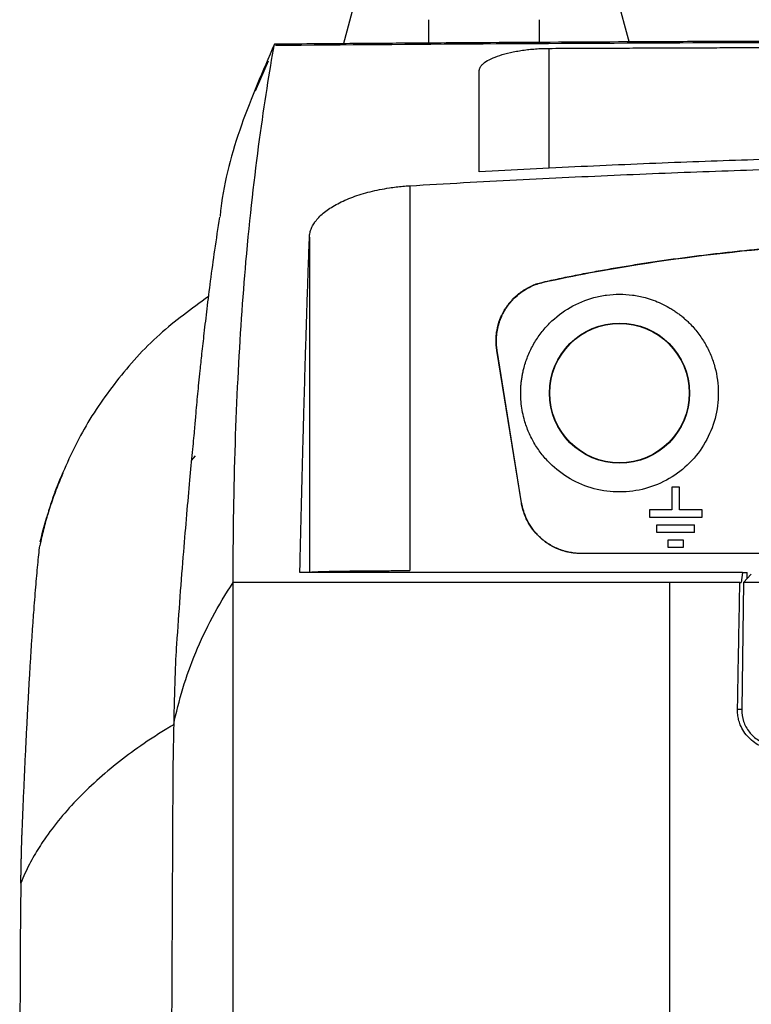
# Model space of a CAD drawing. Extents: x 76 to 839, y -9 to 645.
# Tile 29 of 78: x 294 to 331, y 383 to 432. Entities that reach past the tile are written whole.
import ezdxf

# ---------------------------------------------------------------- set-up
doc = ezdxf.new("R2010")
doc.units = 0
doc.layers.get('0').update_dxf_attribs({"linetype": 'CONTINUOUS'})

msp = doc.modelspace()

# ---------------------------------------------------------------- linework, layer by layer
at = {"color": 7, "linetype": 'CONTINUOUS'}
for p, q in [((312.344, 439.147), (310.2, 431.148)), ((324.463, 431.237), (322.344, 439.147)), ((314.463, 431.179), (314.463, 432.397)), ((319.963, 432.397), (319.963, 431.213)), ((320.451, 430.969), (320.451, 425.002)), ((305.82, 428.849), (306.479, 430.349)), ((313.513, 424.128), (313.513, 404.959)), ((308.514, 421.568), (308.514, 404.873)), ((320.163, 419.331), (320.18, 419.32)), ((317.855, 415.926), (317.871, 415.915)), ((319.078, 408.337), (317.855, 415.926)), ((319.092, 408.337), (317.871, 415.915)), ((302.633, 410.446), (302.843, 410.676)), ((326.581, 409.114), (326.581, 407.989)), ((326.956, 409.114), (326.581, 409.114)), ((326.956, 407.989), (326.956, 409.114)), ((319.078, 408.337), (319.092, 408.337)), ((326.581, 407.989), (325.456, 407.989)), ((325.456, 407.989), (325.456, 407.614)), ((328.081, 407.989), (326.956, 407.989)), ((328.081, 407.614), (328.081, 407.989)), ((325.456, 407.614), (328.081, 407.614)), ((325.831, 406.864), (325.831, 407.239)), ((325.831, 407.239), (327.706, 407.239)), ((327.706, 406.864), (327.706, 407.239)), ((327.706, 406.864), (325.831, 406.864)), ((326.393, 406.114), (326.393, 406.489)), ((326.393, 406.489), (327.143, 406.489)), ((327.143, 406.114), (326.393, 406.114)), ((327.143, 406.489), (327.143, 406.114)), ((373.3, 405.814), (322.04, 405.814)), ((330.096, 404.861), (330.033, 404.362)), ((330.096, 404.862), (330.338, 404.862)), ((330.146, 404.362), (330.539, 404.787)), ((326.47, 404.362), (304.713, 404.362)), ((329.968, 404.362), (330.033, 404.362)), ((330.146, 404.362), (330.059, 398.051))]:
    msp.add_line(p, q, dxfattribs=at)
at = {"color": 8, "linetype": 'CONTINUOUS'}
for p, q in [((330.338, 404.569), (330.338, 404.862)), ((330.059, 398.051), (329.854, 398.051))]:
    msp.add_line(p, q, dxfattribs=at)
at = {"color": 7, "linetype": 'CONTINUOUS'}
for radius in [3.491, 3.474]:
    msp.add_circle((323.97, 413.8), radius, dxfattribs=at)
for points, knots in [([(306.767, 431.173), (306.188, 429.839), (305.027, 427.162), (304.218, 424.261), (304.072, 422.722), (304.06, 422.589)], [0, 0, 0, 0, 0.475683, 0.954557, 1, 1, 1, 1]), ([(304.713, 404.362), (304.713, 405.562), (304.723, 406.732), (304.815, 412.551), (305.31, 421.909), (306.291, 428.462), (306.767, 431.173)], [0, 0, 0, 0, 0.399809, 0.399809, 2.039871, 4.079741, 4.079741, 4.079741, 4.079741]), ([(348.713, 431.347), (348.272, 431.347), (347.39, 431.347), (346.068, 431.347), (344.745, 431.346), (343.422, 431.345), (342.1, 431.343), (340.778, 431.341), (339.457, 431.339), (338.136, 431.336), (336.815, 431.333), (335.496, 431.33), (334.177, 431.327), (332.859, 431.323), (331.541, 431.318), (330.225, 431.314), (328.91, 431.309), (326.803, 431.3), (322.864, 431.282), (318.007, 431.255), (313.363, 431.224), (310.283, 431.202), (308.198, 431.185), (307.14, 431.176), (306.774, 431.173)], [0, 0, 0, 0, 0.03125, 0.0625, 0.09375, 0.125, 0.15625, 0.187501, 0.218751, 0.250001, 0.281252, 0.312502, 0.343753, 0.375004, 0.406254, 0.437505, 0.468756, 0.500007, 0.587766, 0.750219, 0.848469, 0.92285, 0.97336, 1, 1, 1, 1]), ([(306.823, 431.123), (313.68, 431.181), (320.627, 431.224), (334.632, 431.282), (341.661, 431.297), (348.713, 431.298)], [0, 0, 0, 0, 0.5, 0.5, 1, 1, 1, 1]), ([(320.451, 430.969), (320.901, 430.971), (321.797, 430.976), (323.134, 430.981), (324.457, 430.987), (325.765, 430.992), (327.059, 430.997), (328.337, 431.002), (329.601, 431.006), (330.85, 431.01), (332.083, 431.013), (333.301, 431.016), (334.503, 431.019), (335.691, 431.022), (336.862, 431.024), (338.018, 431.027), (339.159, 431.029), (340.283, 431.03), (341.392, 431.032), (342.485, 431.033), (343.562, 431.034), (344.624, 431.035), (345.669, 431.035), (346.698, 431.036), (347.711, 431.036), (348.381, 431.036), (348.713, 431.036)], [0, 0, 0, 0, 0.048203, 0.095838, 0.142905, 0.189404, 0.235334, 0.280696, 0.325489, 0.369714, 0.413371, 0.456459, 0.498979, 0.54093, 0.582313, 0.623127, 0.663373, 0.70305, 0.742158, 0.780698, 0.81867, 0.856073, 0.892907, 0.929173, 0.964871, 1, 1, 1, 1]), ([(316.979, 429.851), (316.98, 429.868), (316.981, 429.903), (316.994, 429.954), (317.015, 430.006), (317.054, 430.074), (317.123, 430.16), (317.277, 430.293), (317.545, 430.453), (317.984, 430.624), (318.43, 430.745), (318.824, 430.824), (319.134, 430.874), (319.455, 430.915), (319.785, 430.945), (320.118, 430.964), (320.34, 430.967), (320.451, 430.969)], [0, 0, 0, 0, 0.03119, 0.062396, 0.093699, 0.12518, 0.187731, 0.250263, 0.375686, 0.499853, 0.624744, 0.687459, 0.749774, 0.812234, 0.874342, 0.937221, 1, 1, 1, 1]), ([(316.979, 424.824), (316.979, 424.965), (316.979, 425.254), (316.979, 425.687), (316.979, 426.13), (316.979, 426.581), (316.979, 427.04), (316.979, 427.542), (316.979, 428.161), (316.979, 428.959), (316.979, 429.529), (316.979, 429.851)], [0, 0, 0, 0, 0.0752334, 0.1537056, 0.2354185, 0.320374, 0.4085743, 0.5000219, 0.616763, 0.7834044, 1, 1, 1, 1]), ([(375.759, 425.095), (374.914, 425.132), (373.233, 425.208), (370.723, 425.307), (368.237, 425.397), (365.776, 425.475), (363.339, 425.542), (359.292, 425.637), (353.648, 425.72), (346.408, 425.733), (339.154, 425.649), (332.694, 425.493), (326.981, 425.294), (322.019, 425.085), (318.672, 424.912), (316.979, 424.824)], [0, 0, 0, 0, 0.043136, 0.085855, 0.128154, 0.170033, 0.211491, 0.252524, 0.376518, 0.499438, 0.621863, 0.746635, 0.829047, 0.913507, 1, 1, 1, 1]), ([(313.513, 424.128), (314.406, 424.179), (316.18, 424.282), (318.823, 424.422), (321.433, 424.551), (324.009, 424.668), (326.551, 424.773), (329.058, 424.867), (332.208, 424.971), (335.989, 425.075), (340.403, 425.162), (344.777, 425.213), (350.534, 425.236), (357.739, 425.178), (364.899, 425.011), (370.649, 424.813), (374.975, 424.634), (379.409, 424.422), (382.4, 424.255), (383.913, 424.17)], [0, 0, 0, 0, 0.038074, 0.07566, 0.112757, 0.149362, 0.185475, 0.221093, 0.256215, 0.319682, 0.382201, 0.444213, 0.505955, 0.627402, 0.751039, 0.810956, 0.872428, 0.935445, 1, 1, 1, 1]), ([(308.514, 421.568), (308.517, 421.605), (308.521, 421.68), (308.542, 421.792), (308.573, 421.903), (308.615, 422.014), (308.667, 422.123), (308.73, 422.232), (308.804, 422.34), (308.972, 422.554), (309.301, 422.864), (309.904, 423.243), (310.527, 423.519), (311.091, 423.709), (311.54, 423.834), (312.009, 423.939), (312.444, 424.016), (312.833, 424.068), (313.172, 424.105), (313.4, 424.12), (313.513, 424.128)], [0, 0, 0, 0, 0.031671, 0.063138, 0.094454, 0.125672, 0.156845, 0.188026, 0.219271, 0.250632, 0.376287, 0.499998, 0.62599, 0.68883, 0.751057, 0.813357, 0.875092, 0.916896, 0.958454, 1, 1, 1, 1]), ([(304.029, 422.56), (303.947, 422.019), (303.79, 420.999), (303.581, 419.459), (303.406, 418.071), (303.263, 416.853), (303.148, 415.818), (303.031, 414.721), (302.924, 413.664), (302.854, 412.866), (302.78, 411.987), (302.675, 410.881), (302.54, 409.483), (302.439, 408.352), (302.388, 407.773)], [0, 0, 0, 0, 0.130907, 0.246743, 0.34742, 0.432867, 0.503025, 0.560691, 0.655038, 0.763767, 0.821185, 0.878715, 0.937933, 1, 1, 1, 1]), ([(308.038, 404.862), (308.044, 405.122), (308.056, 405.644), (308.074, 406.419), (308.092, 407.19), (308.111, 407.957), (308.13, 408.72), (308.149, 409.478), (308.168, 410.231), (308.188, 410.98), (308.208, 411.723), (308.228, 412.461), (308.248, 413.193), (308.273, 414.061), (308.301, 415.061), (308.335, 416.184), (308.369, 417.295), (308.404, 418.391), (308.44, 419.471), (308.477, 420.535), (308.502, 421.222), (308.514, 421.568)], [0, 0, 0, 0, 0.040302, 0.080852, 0.12165, 0.162697, 0.203993, 0.245539, 0.287337, 0.329385, 0.371686, 0.414239, 0.457046, 0.500106, 0.568726, 0.638272, 0.708746, 0.780152, 0.852494, 0.925775, 1, 1, 1, 1]), ([(320.163, 419.331), (320.428, 419.389), (320.962, 419.507), (321.773, 419.671), (322.601, 419.83), (323.445, 419.983), (324.307, 420.129), (325.186, 420.268), (326.082, 420.401), (326.994, 420.528), (327.924, 420.648), (328.87, 420.761), (329.834, 420.868), (330.814, 420.968), (331.811, 421.062), (332.826, 421.15), (334.624, 421.291), (337.269, 421.457), (340.336, 421.584), (343.051, 421.657), (345.356, 421.696), (346.897, 421.7), (347.67, 421.703)], [0, 0, 0, 0, 0.029368, 0.059288, 0.089763, 0.120797, 0.152394, 0.184558, 0.217292, 0.250599, 0.284482, 0.318943, 0.353987, 0.389615, 0.425829, 0.462633, 0.500028, 0.621522, 0.750043, 0.83286, 0.916176, 1, 1, 1, 1]), ([(320.18, 419.32), (321.738, 419.668), (325.808, 420.417), (332.442, 421.175), (338.858, 421.536), (343.935, 421.666), (346.474, 421.688), (347.67, 421.688)], [0.0372428, 0.0372428, 0.0372428, 0.0372428, 0.1943264, 0.4443264, 0.6943264, 0.8265865, 0.9443264, 0.9443264, 0.9443264, 0.9443264]), ([(317.855, 415.926), (317.847, 415.98), (317.831, 416.088), (317.819, 416.25), (317.815, 416.412), (317.82, 416.573), (317.833, 416.735), (317.856, 416.895), (317.912, 417.186), (318.045, 417.599), (318.319, 418.096), (318.68, 418.536), (319.047, 418.838), (319.369, 419.037), (319.623, 419.161), (319.888, 419.262), (320.071, 419.308), (320.163, 419.331)], [0, 0, 0, 0, 0.036113, 0.071957, 0.107637, 0.143258, 0.178926, 0.214748, 0.250829, 0.375222, 0.499731, 0.624774, 0.749937, 0.812675, 0.874889, 0.937142, 1, 1, 1, 1]), ([(317.871, 415.915), (317.863, 415.972), (317.847, 416.084), (317.835, 416.255), (317.832, 416.425), (317.838, 416.595), (317.854, 416.763), (317.88, 416.928), (317.914, 417.09), (317.956, 417.248), (318.006, 417.401), (318.063, 417.548), (318.127, 417.69), (318.196, 417.825), (318.27, 417.953), (318.377, 418.119), (318.529, 418.321), (318.741, 418.55), (318.983, 418.761), (319.252, 418.949), (319.545, 419.108), (319.855, 419.237), (320.072, 419.293), (320.18, 419.32)], [0, 0, 0, 0, 0.037666, 0.07535, 0.112968, 0.150435, 0.187668, 0.224583, 0.261102, 0.297148, 0.33265, 0.367539, 0.401755, 0.435241, 0.467947, 0.499827, 0.566122, 0.634959, 0.705905, 0.778457, 0.852053, 0.926102, 1, 1, 1, 1]), ([(303.476, 418.609), (302.639, 417.999), (300.893, 416.729), (298.832, 414.414), (297.102, 411.877), (296.324, 410.072), (295.936, 409.17)], [0, 0, 0, 0, 0.234877, 0.489714, 0.744887, 1, 1, 1, 1]), ([(319.045, 413.8), (319.046, 413.872), (319.047, 414.015), (319.062, 414.23), (319.085, 414.443), (319.118, 414.655), (319.16, 414.866), (319.245, 415.214), (319.406, 415.69), (319.692, 416.269), (320.051, 416.807), (320.618, 417.453), (321.479, 418.115), (322.481, 418.529), (323.325, 418.697), (323.97, 418.739), (324.614, 418.697), (325.178, 418.585), (325.656, 418.434), (326.054, 418.271), (326.306, 418.134), (326.432, 418.065)], [0, 0, 0, 0, 0.020929, 0.041775, 0.062578, 0.083379, 0.104216, 0.12513, 0.187629, 0.250182, 0.312681, 0.375233, 0.500015, 0.624796, 0.687295, 0.749848, 0.812346, 0.874899, 0.916617, 0.958211, 1, 1, 1, 1]), ([(326.432, 418.065), (326.494, 418.029), (326.617, 417.955), (326.795, 417.836), (326.968, 417.709), (327.135, 417.575), (327.296, 417.434), (327.555, 417.187), (327.886, 416.81), (328.244, 416.274), (328.531, 415.696), (328.807, 414.884), (328.951, 413.81), (328.785, 412.523), (328.291, 411.322), (327.504, 410.289), (326.475, 409.494), (325.275, 408.992), (323.984, 408.818), (322.692, 408.985), (321.487, 409.481), (320.624, 410.142), (320.055, 410.788), (319.695, 411.327), (319.408, 411.907), (319.223, 412.452), (319.114, 412.942), (319.056, 413.369), (319.048, 413.656), (319.045, 413.8)], [0, 0, 0, 0, 0.010452, 0.020863, 0.031253, 0.041642, 0.052048, 0.062493, 0.093707, 0.124947, 0.156161, 0.187401, 0.24972, 0.312071, 0.374423, 0.436774, 0.499125, 0.56168, 0.624236, 0.686791, 0.749346, 0.811902, 0.843234, 0.874593, 0.905925, 0.937284, 0.958198, 0.97905, 1, 1, 1, 1]), ([(295.092, 406.39), (295.251, 407.039), (295.433, 407.653), (295.731, 408.53), (295.834, 408.811), (296.04, 409.343), (296.143, 409.595), (296.245, 409.834)], [0, 0, 0, 0, 0.5, 0.5, 0.75, 0.75, 1, 1, 1, 1]), ([(295.936, 409.17), (295.916, 409.118), (295.877, 409.015), (295.818, 408.854), (295.76, 408.688), (295.702, 408.519), (295.644, 408.344), (295.587, 408.166), (295.531, 407.983), (295.456, 407.732), (295.365, 407.409), (295.262, 407.012), (295.164, 406.609), (295.105, 406.336), (295.075, 406.199)], [0, 0, 0, 0, 0.063076, 0.125803, 0.188277, 0.250595, 0.312852, 0.375144, 0.437563, 0.500199, 0.62684, 0.751838, 0.875966, 1, 1, 1, 1]), ([(322.04, 405.814), (321.978, 405.815), (321.855, 405.818), (321.672, 405.835), (321.491, 405.862), (321.312, 405.901), (321.137, 405.951), (320.963, 406.012), (320.676, 406.133), (320.292, 406.353), (319.881, 406.709), (319.553, 407.111), (319.345, 407.477), (319.212, 407.799), (319.129, 408.064), (319.095, 408.246), (319.078, 408.337)], [0, 0, 0, 0, 0.043825, 0.087234, 0.13039, 0.173455, 0.216597, 0.25998, 0.303767, 0.437533, 0.571432, 0.687392, 0.803491, 0.868996, 0.934311, 1, 1, 1, 1]), ([(322.054, 405.814), (322, 405.815), (321.891, 405.817), (321.73, 405.831), (321.572, 405.852), (321.418, 405.881), (321.267, 405.918), (321.121, 405.962), (320.979, 406.012), (320.842, 406.069), (320.71, 406.131), (320.583, 406.199), (320.461, 406.271), (320.345, 406.348), (320.234, 406.429), (320.128, 406.513), (320.028, 406.6), (319.934, 406.69), (319.845, 406.783), (319.762, 406.878), (319.684, 406.974), (319.611, 407.072), (319.544, 407.17), (319.482, 407.269), (319.424, 407.369), (319.372, 407.469), (319.324, 407.569), (319.281, 407.668), (319.242, 407.767), (319.208, 407.865), (319.177, 407.962), (319.151, 408.058), (319.128, 408.152), (319.108, 408.245), (319.098, 408.307), (319.092, 408.337)], [0, 0, 0, 0, 0.038689, 0.076853, 0.114494, 0.15161, 0.188203, 0.224271, 0.259815, 0.294835, 0.329331, 0.363303, 0.396751, 0.429675, 0.462075, 0.49395, 0.525301, 0.556129, 0.586432, 0.616211, 0.645466, 0.674197, 0.702403, 0.730086, 0.757244, 0.783878, 0.809988, 0.835574, 0.860636, 0.885174, 0.909187, 0.932677, 0.955642, 0.978083, 1, 1, 1, 1]), ([(302.393, 407.754), (302.339, 407.146), (302.167, 405.214), (302.001, 402.886), (301.888, 401.291)], [0, 0, 0, 0, 0.314626, 1, 1, 1, 1]), ([(294.194, 391.935), (294.202, 392.124), (294.218, 392.502), (294.241, 393.058), (294.265, 393.605), (294.289, 394.142), (294.313, 394.67), (294.336, 395.187), (294.36, 395.696), (294.384, 396.194), (294.408, 396.683), (294.432, 397.162), (294.456, 397.632), (294.481, 398.092), (294.505, 398.542), (294.529, 398.983), (294.553, 399.414), (294.578, 399.835), (294.602, 400.247), (294.635, 400.783), (294.676, 401.43), (294.725, 402.166), (294.775, 402.863), (294.825, 403.519), (294.874, 404.136), (294.924, 404.714), (294.974, 405.25), (295.025, 405.75), (295.058, 406.05), (295.075, 406.199)], [0, 0, 0, 0, 0.027834, 0.055655, 0.083462, 0.111259, 0.139046, 0.166825, 0.194596, 0.222362, 0.250123, 0.277882, 0.305638, 0.333394, 0.361152, 0.388911, 0.416674, 0.444443, 0.472217, 0.5, 0.555645, 0.611242, 0.666803, 0.722338, 0.777858, 0.833373, 0.888895, 0.944434, 1, 1, 1, 1]), ([(330.096, 404.861), (328.258, 404.861), (324.581, 404.861), (319.067, 404.862), (313.552, 404.862), (309.876, 404.862), (308.038, 404.862)], [0, 0, 0, 0, 0.250006, 0.5, 0.75, 1, 1, 1, 1]), ([(308.514, 404.873), (308.517, 404.875), (308.521, 404.877), (308.541, 404.881), (308.569, 404.885), (308.605, 404.889), (308.65, 404.892), (308.701, 404.895), (308.759, 404.899), (308.823, 404.902), (308.892, 404.905), (308.965, 404.908), (309.043, 404.911), (309.123, 404.913), (309.207, 404.916), (309.293, 404.918), (309.38, 404.921), (309.469, 404.923), (309.559, 404.925), (309.65, 404.927), (309.74, 404.929), (309.83, 404.931), (309.919, 404.933), (310.085, 404.935), (310.34, 404.939), (310.698, 404.944), (311.074, 404.948), (311.465, 404.951), (311.866, 404.954), (312.275, 404.956), (312.687, 404.958), (313.101, 404.959), (313.376, 404.959), (313.513, 404.959)], [0, 0, 0, 0, 0.029338, 0.058047, 0.086127, 0.113577, 0.140399, 0.166591, 0.192154, 0.217087, 0.241392, 0.265067, 0.288113, 0.310529, 0.332317, 0.353475, 0.374004, 0.393904, 0.413174, 0.431816, 0.449827, 0.46721, 0.483964, 0.500088, 0.558266, 0.615787, 0.672648, 0.728852, 0.784398, 0.839285, 0.893515, 0.947086, 1, 1, 1, 1]), ([(304.713, 357.731), (304.713, 371.943), (304.713, 386.114), (304.713, 401.553), (304.713, 402.958), (304.713, 404.362)], [0, 0, 0, 0, 3.469165, 3.469165, 3.816858, 3.816858, 3.816858, 3.816858]), ([(326.47, 357.731), (326.47, 359.159), (326.47, 374.791), (326.47, 390.36), (326.47, 404.362)], [3.636965, 3.636965, 3.636965, 3.636965, 3.834298, 5.798014, 5.798014, 5.798014, 5.798014]), ([(329.854, 398.051), (329.863, 398.573), (329.881, 399.619), (329.909, 401.192), (329.938, 402.774), (329.958, 403.831), (329.968, 404.362)], [0, 0, 0, 0, 0.247535, 0.496713, 0.747534, 1, 1, 1, 1]), ([(359.594, 404.362), (357.139, 404.362), (352.226, 404.362), (344.855, 404.362), (337.484, 404.362), (332.594, 404.362), (330.146, 404.362)], [0, 0, 0, 0, 0.248996, 0.49839, 0.748992, 1, 1, 1, 1]), ([(301.888, 401.291), (301.888, 401.291), (301.888, 401.291), (301.826, 400.409), (301.783, 398.995), (301.748, 397.283)], [3.6798983, 3.6798983, 3.6798983, 3.6798983, 3.6799322, 3.6799322, 4.0797413, 4.0797413, 4.0797413, 4.0797413]), ([(331.798, 396.051), (331.755, 396.051), (331.668, 396.051), (331.538, 396.063), (331.41, 396.084), (331.283, 396.115), (331.158, 396.155), (330.957, 396.234), (330.693, 396.382), (330.399, 396.635), (330.156, 396.938), (329.996, 397.245), (329.902, 397.533), (329.854, 397.791), (329.854, 397.965), (329.854, 398.051)], [0, 0, 0, 0, 0.041669, 0.083137, 0.124623, 0.166348, 0.208529, 0.251374, 0.37482, 0.500044, 0.625188, 0.748991, 0.833961, 0.917076, 1, 1, 1, 1]), ([(330.059, 398.051), (330.076, 397.847), (330.111, 397.439), (330.415, 396.897), (330.869, 396.489), (331.366, 396.28), (331.692, 396.259), (331.816, 396.251)], [0, 0, 0, 0, 0.216967, 0.433926, 0.650951, 0.866838, 1, 1, 1, 1]), ([(301.747, 397.283), (301.733, 397.274), (301.705, 397.257), (301.649, 397.225), (301.551, 397.166), (301.356, 397.05), (300.969, 396.81), (300.209, 396.317), (299.173, 395.572), (298.032, 394.63), (297, 393.648), (296.078, 392.626), (295.449, 391.797), (295.036, 391.171), (294.79, 390.764), (294.553, 390.332), (294.327, 389.874), (294.198, 389.558), (294.132, 389.397)], [0, 0, 0, 0, 0.003786, 0.007575, 0.015161, 0.030363, 0.060889, 0.122388, 0.246868, 0.373821, 0.499357, 0.623706, 0.751971, 0.796436, 0.843634, 0.893409, 0.945581, 1, 1, 1, 1]), ([(301.748, 397.283), (301.725, 396.226), (301.705, 395.06), (301.699, 393.86), (301.699, 393.86), (301.699, 393.86)], [3.4691615, 3.4691615, 3.4691615, 3.4691615, 3.8168551, 3.8168551, 3.8168581, 3.8168581, 3.8168581, 3.8168581]), ([(294.132, 389.397), (294.134, 389.469), (294.136, 389.614), (294.139, 389.823), (294.143, 390.027), (294.147, 390.225), (294.151, 390.432), (294.156, 390.645), (294.162, 390.9), (294.169, 391.173), (294.177, 391.455), (294.186, 391.712), (294.191, 391.861), (294.194, 391.935)], [0, 0, 0, 0, 0.066737, 0.133425, 0.200123, 0.266886, 0.333772, 0.417206, 0.499429, 0.625298, 0.750432, 0.875207, 1, 1, 1, 1]), ([(294.132, 389.397), (294.131, 389.324), (294.129, 389.162), (294.125, 388.886), (294.12, 388.555), (294.116, 388.162), (294.111, 387.703), (294.106, 387.176), (294.102, 386.626), (294.098, 386.075), (294.095, 385.546), (294.093, 385.009), (294.091, 384.465), (294.089, 383.915), (294.089, 383.545), (294.088, 383.361)], [0, 0, 0, 0, 0.044041, 0.0972092, 0.1595014, 0.2309205, 0.3114761, 0.4011782, 0.5000316, 0.5833657, 0.6667015, 0.7500335, 0.8333586, 0.916678, 1, 1, 1, 1])]:
    msp.add_open_spline(points, degree=3, knots=knots, dxfattribs=at)
for points in [[(301.748, 397.283), (301.997, 398.491), (302.72, 400.895), (303.953, 403.226), (304.713, 404.362)], [(329.968, 404.362), (328.8, 404.362), (327.635, 404.362), (326.471, 404.362)], [(301.699, 393.86), (301.634, 381.883), (301.589, 369.825), (301.563, 357.731)], [(294.088, 383.361), (294.079, 374.828), (294.073, 366.281), (294.072, 357.731)]]:
    msp.add_open_spline(points, degree=3, dxfattribs=at)

doc.saveas('drawing.dxf')
